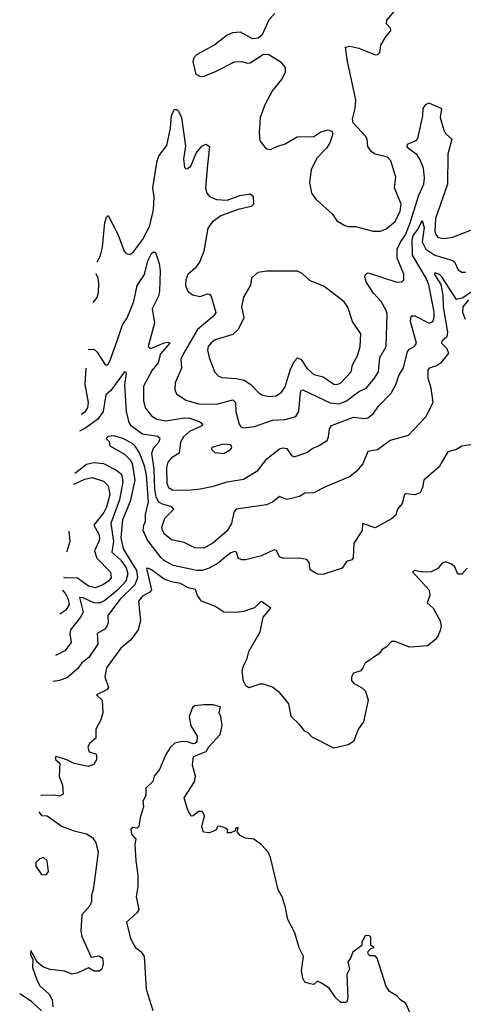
# Model space of a CAD drawing. Extents: x 1603745 to 1745082, y 385868 to 533966.
# Tile 23 of 256: x 1606634 to 1609094, y 417670 to 423127. Entities that reach past the tile are written whole.
import ezdxf

# ---------------------------------------------------------------- set-up
doc = ezdxf.new("R2010")
doc.units = 0

msp = doc.modelspace()

# ---------------------------------------------------------------- linework, layer by layer
at = {"layer": '0CON20XD'}
for points in [[(1608635, 421954.5), (1608665, 421967.3), (1608715, 422008.9), (1608742.7, 422065), (1608748.5, 422105), (1608711.1, 422195), (1608719.2, 422255), (1608692.5, 422345), (1608673.8, 422365), (1608605, 422381.1), (1608585, 422394.4), (1608563.9, 422423.9), (1608560, 422465), (1608552.1, 422482.1), (1608482, 422555), (1608478.6, 422575), (1608494.5, 422635.5), (1608497.8, 422682.2), (1608451.2, 422895), (1608440, 422975), (1608465, 422980), (1608515, 422970), (1608607, 422933), (1608620, 422935), (1608630, 422945), (1608636.7, 422985), (1608666, 423035), (1608691.4, 423065), (1608689.4, 423079.4), (1608667.1, 423105), (1608668.6, 423125), (1608723.4, 423186.6)], [(1608048.3, 423161.7), (1608014.4, 423125.6), (1607977.5, 423042.5), (1607956.1, 423023.9), (1607925, 423021.2), (1607857.9, 423057.9), (1607813.3, 423055), (1607785, 423041.1), (1607715, 422988.5), (1607615, 422932.9), (1607599.4, 422915), (1607594.5, 422895), (1607611.2, 422825), (1607635, 422812), (1607655, 422814), (1607715, 422837.5), (1607825, 422894), (1607865, 422896.2), (1607895, 422886.2), (1607911.7, 422888.3), (1607985, 422936.7), (1608015, 422933.3), (1608078.8, 422895), (1608105, 422862.5), (1608106, 422835), (1608086, 422795), (1608035, 422734.2), (1607992.2, 422655), (1607966.9, 422585), (1607961.7, 422501.7), (1607965.8, 422455), (1608001.2, 422411.2), (1608025, 422408), (1608058.8, 422425), (1608105, 422439.4), (1608172.2, 422477.8), (1608265, 422479.2), (1608304.3, 422505.7), (1608345, 422515.8), (1608365, 422508.8), (1608370, 422495), (1608354.2, 422445), (1608334.3, 422415), (1608280.5, 422359.5), (1608250.4, 422295), (1608241.5, 422225), (1608251.9, 422165), (1608275, 422131.4), (1608368.8, 422048.8), (1608393, 422013), (1608435.8, 421985.8), (1608455, 421980), (1608495, 421980.8), (1608594.6, 421954.6), (1608635, 421954.5)], [(1607064.2, 421784.8), (1607079.1, 421815), (1607093.6, 421866.4), (1607106.3, 422003.7), (1607115, 422032.5), (1607125, 422042.5), (1607178, 421938), (1607213.1, 421845), (1607225, 421831.4), (1607245, 421825.6), (1607265, 421840), (1607315, 421906.5), (1607356.1, 421985), (1607376.6, 422075), (1607378.8, 422145), (1607372.5, 422195), (1607396.7, 422345), (1607407.3, 422375), (1607449.7, 422430.3), (1607469.6, 422525), (1607475.7, 422594.3), (1607490.7, 422629.3), (1607505, 422630), (1607515, 422620), (1607531.5, 422585), (1607553.2, 422426.8), (1607541.4, 422355), (1607547.7, 422307.7), (1607555, 422300), (1607565, 422302), (1607582, 422315), (1607612, 422388), (1607643.7, 422426.3), (1607665, 422436.5), (1607686.7, 422425), (1607675, 422323.3), (1607663.9, 422193.9), (1607671.1, 422165), (1607686.9, 422146.9), (1607725, 422129.6), (1607785, 422127.3), (1607855, 422152.3), (1607912.5, 422162.5), (1607928.3, 422148.3), (1607930, 422105), (1607917.8, 422092.2), (1607845, 422074.6), (1607749.6, 422040.4), (1607700.4, 422005), (1607677.6, 421972.4), (1607654.4, 421845), (1607633.5, 421786.5), (1607608, 421752), (1607566.1, 421713.9), (1607554.6, 421685), (1607553.8, 421655), (1607565, 421624), (1607591.2, 421601.2), (1607635, 421593.5), (1607675, 421606.9), (1607686, 421605), (1607695, 421593.3), (1607721.1, 421505), (1607710, 421485), (1607619.7, 421410.3), (1607542.9, 421277.1), (1607527.5, 421245), (1607530.9, 421195), (1607496.4, 421115), (1607494.5, 421075), (1607502.9, 421052.9), (1607555, 421018.9), (1607625, 420998.6), (1607725, 420995.3), (1607815, 421020.9), (1607830.4, 421005), (1607832.9, 420955), (1607850.6, 420885), (1607860.7, 420870.7), (1607874.4, 420864.4), (1607935, 420873.1), (1608035, 420908.2), (1608105, 420910.4), (1608165, 420928.5), (1608181.3, 420955), (1608191, 421059), (1608195, 421071.4), (1608203.6, 421076.4), (1608355, 421003.9), (1608405, 420997.5), (1608445, 421015.3), (1608512.5, 421065), (1608555, 421084.6), (1608598.2, 421135), (1608623, 421175), (1608631.6, 421255), (1608666, 421315), (1608670.8, 421495), (1608666.7, 421515), (1608638.7, 421565), (1608595, 421611.1), (1608554.6, 421675), (1608546.7, 421705), (1608552.8, 421717.2), (1608565.7, 421724.3), (1608725, 421672.2), (1608752.5, 421675), (1608764.2, 421685.8), (1608764, 421716), (1608726.4, 421805), (1608727.5, 421855), (1608745.2, 421894.8), (1608773, 421935), (1608797.4, 421995), (1608847, 422155), (1608873.8, 422215), (1608878, 422248), (1608872.8, 422305), (1608853.1, 422353.1), (1608837.4, 422377.4), (1608792.1, 422412.1), (1608783.1, 422425), (1608785, 422437.5), (1608832.1, 422457.9), (1608841.1, 422468.9), (1608868.5, 422595), (1608870.6, 422635), (1608885, 422657.5), (1608903.2, 422666.8), (1608972.9, 422635), (1608965.3, 422585), (1608985, 422514), (1608995, 422496.9), (1609030.5, 422465), (1609008.6, 422381.4), (1609005.7, 422215), (1608938.9, 422025), (1608935.3, 421955), (1608942.4, 421932.4), (1608955, 421919.6), (1608985, 421913.5), (1609035, 421922.2), (1609171.9, 421975)], [(1607012.6, 421298.3), (1607015, 421299.6), (1607045, 421300), (1607063.6, 421285), (1607105, 421218), (1607115, 421212.9), (1607125, 421218), (1607134.4, 421235), (1607175, 421347.1), (1607204.6, 421435), (1607229.6, 421475), (1607267.4, 421565), (1607285, 421654), (1607326.4, 421715), (1607345, 421790.8), (1607365, 421832), (1607375, 421840), (1607387.1, 421837.1), (1607407.1, 421775), (1607412.1, 421735), (1607408.4, 421625), (1607402.7, 421595), (1607368.2, 421525), (1607380.4, 421445), (1607345.8, 421315.8), (1607355, 421306), (1607365, 421306.9), (1607435.4, 421335.4), (1607455, 421339.5), (1607465.6, 421335), (1607414.3, 421275.7), (1607401.4, 421225), (1607368.7, 421185), (1607320.3, 421095), (1607320, 421015), (1607328.8, 420975), (1607365, 420931.8), (1607395, 420913.3), (1607445, 420902.9), (1607545, 420921), (1607575, 420918.4), (1607630.9, 420900.8), (1607649.2, 420885), (1607639.4, 420875), (1607575, 420844.1), (1607542, 420815), (1607524.7, 420785), (1607518.5, 420725), (1607475, 420699.1), (1607455.3, 420674.7), (1607448.4, 420645), (1607448.9, 420558.9), (1607458.2, 420535), (1607481.2, 420521.2), (1607565, 420518.8), (1607633.6, 420526.3), (1607708.7, 420541.3), (1607785, 420566.5), (1607875, 420581.1), (1607955, 420629.1), (1608005, 420692.2), (1608075, 420748.6), (1608095, 420754.3), (1608115, 420750), (1608141.8, 420711.8), (1608155, 420703.3), (1608225, 420728.8), (1608258.5, 420751.5), (1608287.5, 420762.5), (1608338.9, 420795), (1608346.9, 420815), (1608351.1, 420858.9), (1608362.8, 420877.2), (1608485, 420924.6), (1608545, 420916.5), (1608565, 420920), (1608595, 420944.4), (1608622.5, 420985), (1608693, 421057), (1608721.2, 421108.8), (1608735.6, 421155), (1608762.6, 421197.4), (1608785, 421287.5), (1608797.5, 421302.5), (1608823.8, 421316.2), (1608834.5, 421335), (1608801, 421455), (1608804.7, 421485.3), (1608825, 421485.8), (1608904.4, 421445.6), (1608925.4, 421455), (1608932.7, 421477.3), (1608932.3, 421507.7), (1608902.4, 421657.6), (1608888.4, 421695), (1608812.1, 421822.1), (1608809.8, 421910.2), (1608815, 421930.2), (1608841.9, 421965), (1608865, 422013.8), (1608876.2, 421975), (1608865.5, 421895), (1608885, 421855.8), (1608935, 421821.7), (1609035, 421792.9), (1609044.7, 421784.7), (1609065, 421740), (1609085, 421727.8), (1609105, 421728.1)], [(1609135, 421615.5), (1609087.2, 421582.8), (1609055, 421576.8), (1608975, 421702.3), (1608961.9, 421715), (1608936.4, 421723.6), (1608934.7, 421715), (1608968.8, 421658.8), (1608980.9, 421600.9), (1608982.5, 421535), (1609005.5, 421394.5), (1609001.3, 421368.7), (1608974.7, 421345), (1608973.2, 421335), (1609002.5, 421305), (1609011.4, 421278.6), (1608966.6, 421223.4), (1608945, 421209.1), (1608905, 421195.5), (1608897.5, 421185), (1608897.7, 421142.3), (1608913.7, 421086.3), (1608923.8, 421006.2), (1608885.5, 420925), (1608787, 420823), (1608688.8, 420795), (1608617.6, 420742.4), (1608565, 420733.8), (1608536, 420665), (1608498.3, 420621.7), (1608466, 420595), (1608325, 420535.8), (1608265, 420504.2), (1608215, 420502.5), (1608185, 420484.2), (1608147.5, 420475), (1608115, 420467.1), (1608075, 420484.3), (1608035, 420453.1), (1608002.4, 420437.6), (1607835, 420414.4), (1607821.7, 420398.3), (1607807.5, 420335), (1607785, 420293.8), (1607705, 420226.2), (1607655, 420197.3), (1607605, 420199.6), (1607545, 420228.7), (1607475, 420244.1), (1607437.5, 420275), (1607425.4, 420295), (1607422.4, 420315), (1607438.7, 420365), (1607488.6, 420415), (1607477.5, 420427.5), (1607425, 420441.1), (1607405, 420453.2), (1607391.2, 420481.2), (1607383.3, 420525), (1607379.4, 420635), (1607366.7, 420725), (1607375, 420752.9), (1607405.9, 420785), (1607412.7, 420805), (1607397.5, 420817.5), (1607315, 420829.2), (1607253.3, 420875), (1607241.7, 420895), (1607225.2, 420955), (1607216.7, 421103.3), (1607226.2, 421166.2), (1607224, 421174), (1607215, 421174.4), (1607138.7, 421071.3), (1607111.5, 421048.5), (1607096.3, 420955), (1607067.8, 420912.2), (1606995, 420861), (1606964.6, 420845.6)], [(1607040.4, 421560.1), (1607062.8, 421587.2), (1607071.1, 421615), (1607073.3, 421665), (1607068.2, 421695), (1607057.3, 421719)], [(1608015, 421038.4), (1608055, 421042.5), (1608085, 421063.1), (1608105, 421092.2), (1608134.3, 421185), (1608155, 421231.9), (1608175, 421252.2), (1608195, 421243.5), (1608226.8, 421195), (1608265, 421160.8), (1608317, 421147), (1608375, 421107.7), (1608395, 421105.4), (1608415, 421113.6), (1608471.8, 421175), (1608479.5, 421215), (1608506.5, 421263.5), (1608522.5, 421315), (1608525, 421386.2), (1608480, 421455), (1608453.1, 421533.1), (1608433.3, 421563.3), (1608320.2, 421650.2), (1608245, 421678.8), (1608200.8, 421720.8), (1608175, 421733.8), (1608005, 421734), (1607955, 421726), (1607918.8, 421695), (1607914.3, 421655), (1607875, 421588.8), (1607864.5, 421535), (1607875.7, 421475), (1607845, 421410.8), (1607815, 421381.8), (1607717.3, 421352.7), (1607695, 421336.5), (1607679.6, 421315), (1607674.6, 421295), (1607684.5, 421255), (1607714.6, 421174.6), (1607733.9, 421153.9), (1607755, 421144.6), (1607835, 421138.3), (1607878.3, 421128.3), (1607915.9, 421105.9), (1607958.9, 421058.9), (1607977.1, 421047.1), (1608015, 421038.4)], [(1609105.8, 421465), (1609091.7, 421505), (1609092.7, 421535), (1609124.2, 421575)], [(1606974.8, 420941.7), (1606977.7, 420942.3), (1606998.2, 420955), (1607011.8, 420975), (1607014.7, 421005.3), (1606997.1, 421105), (1607001.6, 421195)], [(1609135, 420770), (1609085, 420763.8), (1609055.6, 420744.4), (1609007.5, 420732.5), (1608978.3, 420681.7), (1608960.6, 420649.4), (1608873.8, 420575), (1608867.5, 420535), (1608853.8, 420505), (1608825, 420494), (1608775, 420500), (1608766.7, 420495), (1608754.4, 420445), (1608729.4, 420415), (1608718.7, 420381.3), (1608695, 420360), (1608605, 420311.4), (1608533.8, 420335), (1608532.9, 420295), (1608486.4, 420225), (1608482.5, 420145), (1608475, 420133.3), (1608446.2, 420123.8), (1608422.7, 420087.3), (1608315, 420052), (1608285, 420053.8), (1608245, 420077.5), (1608238.3, 420118.3), (1608225.7, 420135.7), (1608185, 420143.3), (1608095, 420140), (1608075, 420150), (1608057.1, 420185), (1608045, 420189.4), (1607975, 420155.8), (1607885, 420133.3), (1607865, 420133.3), (1607845, 420142.5), (1607836.2, 420175), (1607825, 420179.4), (1607805, 420171.2), (1607761.8, 420138.2), (1607734.6, 420115), (1607685, 420086.8), (1607645, 420074.7), (1607615.8, 420074.2), (1607485, 420101.6), (1607435, 420128.7), (1607418.4, 420145), (1607343, 420243), (1607319.3, 420295), (1607321.4, 420325), (1607332, 420348), (1607330.8, 420385), (1607347.9, 420455), (1607336.7, 420605), (1607325.1, 420655), (1607297.2, 420727.2), (1607275, 420763.3), (1607255, 420780), (1607206, 420805), (1607155, 420820), (1607125, 420817.5), (1607113.8, 420805), (1607129.2, 420789.2), (1607133.8, 420765), (1607215, 420719.3), (1607245, 420690), (1607257.2, 420667.1), (1607272.6, 420575), (1607246.2, 420456.2), (1607203, 420355), (1607195.3, 420254.7), (1607207.4, 420195), (1607281, 420075), (1607286.5, 420035), (1607272.9, 419995), (1607191, 419915), (1607122.5, 419825), (1607123.8, 419785), (1607116.8, 419765), (1607105, 419749.1), (1607062.5, 419725), (1607067.6, 419665), (1607017.7, 419592.3), (1606978, 419562), (1606955, 419528.8), (1606898.1, 419481.9), (1606855, 419465.3), (1606817.4, 419458.6)], [(1607765, 420722.2), (1607803.3, 420745), (1607810, 420755), (1607805, 420770), (1607760, 420775), (1607700, 420755), (1607698, 420745), (1607715, 420727.5), (1607765, 420722.2)], [(1606940, 420614.3), (1606945, 420617.1), (1607005, 420662.9), (1607045, 420672.7), (1607097.6, 420667.6), (1607170.9, 420630.9), (1607197.5, 420607.5), (1607205.6, 420565), (1607188, 420465), (1607139.2, 420335), (1607153.8, 420235), (1607144.3, 420175), (1607195, 420131.7), (1607225, 420088.2), (1607233.4, 420055), (1607222.2, 420015), (1607176.4, 419965), (1607105, 419907.6), (1607076.4, 419893.6), (1607045, 419894.8), (1606985, 419923), (1606964.8, 419925.2), (1606986.6, 419843.4), (1606971.6, 419815), (1606916, 419745), (1606911.3, 419725), (1606919.6, 419675), (1606885, 419629.2), (1606832.6, 419602.1)], [(1606933.6, 420553.4), (1606995, 420580.6), (1607035, 420589.7), (1607098.4, 420568.4), (1607124.1, 420544.1), (1607133.3, 420495), (1607115.5, 420425), (1607100, 420395), (1607045.3, 420325), (1607072.2, 420275), (1607076.4, 420255), (1607073.4, 420235), (1607047.7, 420182.3), (1607061.7, 420141.7), (1607137.5, 420065), (1607140.9, 420035), (1607125.4, 420015), (1607095, 419994.2), (1607055, 419978.6), (1607015, 419987.8), (1606955, 420032.5), (1606885, 420033.3), (1606878.6, 420035.1)], [(1606905.9, 420292.3), (1606912.2, 420235), (1606895, 420178.8), (1606893.6, 420176.7)], [(1609115, 420086.7), (1609086.1, 420053.9), (1609064, 420054), (1609045.8, 420095), (1609025, 420110.6), (1608995, 420122), (1608975.7, 420114.3), (1608952, 420085), (1608915, 420067.3), (1608865, 420065.3), (1608825, 420074.2), (1608812.7, 420067.3), (1608904.4, 419965), (1608907.8, 419935), (1608894, 419895), (1608926.9, 419865), (1608965.8, 419795), (1608970, 419765), (1608965, 419742.5), (1608955, 419713.3), (1608938.7, 419691.3), (1608895, 419657.5), (1608825, 419650.8), (1608795, 419650), (1608715, 419681.2), (1608695, 419680), (1608665, 419648.8), (1608643.4, 419636.6), (1608625, 419612), (1608549.4, 419560.6), (1608535.6, 419535), (1608525, 419518), (1608485.5, 419504.5), (1608472.9, 419485), (1608474.3, 419465), (1608485, 419449.2), (1608535, 419422), (1608551.2, 419405), (1608566, 419355), (1608540, 419235), (1608513, 419197), (1608484, 419126), (1608455, 419108.8), (1608375, 419088.8), (1608255, 419150), (1608232.5, 419175), (1608214.1, 419184.1), (1608185, 419221.2), (1608138.8, 419265), (1608126.2, 419335), (1608076.4, 419396.4), (1608035, 419427.5), (1607985, 419443.3), (1607965, 419443.3), (1607905, 419423.3), (1607887.5, 419435), (1607875, 419460), (1607868.1, 419515), (1607874.5, 419545), (1607894.2, 419585.8), (1607904.8, 419625), (1607967.1, 419735), (1607984, 419816), (1608025.4, 419865), (1607975, 419903.1), (1607965, 419897.1), (1607935, 419867.8), (1607875, 419846.8), (1607835, 419841.3), (1607765, 419843.9), (1607716.4, 419876.4), (1607642.5, 419905), (1607618.8, 419935), (1607608.8, 419968.8), (1607568.2, 419978.2), (1607525, 420001.8), (1607475, 420010.9), (1607435, 420026), (1607365, 420077.5), (1607345, 420087.5), (1607337.5, 420085), (1607363.8, 419966.2), (1607356.2, 419953.8), (1607315, 419931.2), (1607292, 419905), (1607304.5, 419795), (1607290, 419745), (1607249.8, 419690.2), (1607195, 419644.4), (1607114.4, 419535), (1607105.6, 419485), (1607125.5, 419425), (1607116.8, 419413.2), (1607060, 419385), (1607090.6, 419355), (1607095.4, 419285), (1607083.9, 419246.1), (1607055.8, 419195), (1607056, 419145), (1607020, 419115), (1607011.8, 419095), (1607018.5, 419068.5), (1607055, 419057.5), (1607060, 419050), (1607059.2, 419025), (1607045, 418998.8), (1607015, 418988.6), (1606935, 419004.4), (1606895, 419024.6), (1606835, 419042.5), (1606830.5, 419035), (1606834.5, 419025), (1606856.1, 419006.1), (1606853.2, 418933.2), (1606870.6, 418885), (1606875.7, 418834.3), (1606855, 418822.5), (1606825, 418828.6), (1606755, 418827.1), (1606750.3, 418826.4)], [(1606871.1, 419964.8), (1606887.8, 419945), (1606903.4, 419915), (1606907.7, 419885), (1606890.4, 419855), (1606857, 419832.2)], [(1607602.3, 418902.3), (1607609.2, 418935), (1607591.5, 418995), (1607597.1, 419042.9), (1607668.2, 419071.8), (1607683.3, 419096.7), (1607745.2, 419165), (1607756.6, 419215), (1607749.4, 419265), (1607740.2, 419285), (1607747.6, 419317.6), (1607705, 419328.8), (1607655, 419330.3), (1607605, 419324.1), (1607592.5, 419315), (1607572.7, 419265), (1607582.8, 419212.8), (1607618.5, 419155), (1607615.5, 419125), (1607605.3, 419114.7), (1607595, 419113.6), (1607565, 419124.4), (1607535, 419125.7), (1607493.7, 419116.3), (1607469.2, 419095), (1607443.8, 419055), (1607408.3, 418971.7), (1607380, 418935), (1607372.5, 418905), (1607333, 418867), (1607333, 418827), (1607317.5, 418795), (1607321.2, 418765), (1607301.2, 418705), (1607293.9, 418656.1), (1607285, 418646.7), (1607260.6, 418649.4), (1607249.2, 418640.8), (1607253.5, 418613.5), (1607278, 418585), (1607272.5, 418555), (1607278.5, 418465), (1607289.5, 418385), (1607288.6, 418325), (1607279.4, 418265), (1607294.4, 418195), (1607283.8, 418176.2), (1607226, 418125), (1607248.5, 418035), (1607275.8, 417985), (1607305, 417962.5), (1607324.2, 417934.2), (1607335, 417753.3), (1607371.2, 417635)], [(1608796.2, 417625), (1608774.1, 417674.1), (1608745, 417693.8), (1608725, 417716.7), (1608685, 417740), (1608665, 417767.5), (1608616.1, 417926.1), (1608605, 417937.5), (1608575, 417937.5), (1608567.5, 417945), (1608565, 417960), (1608581.7, 417978.3), (1608600, 417985), (1608580, 417995), (1608581.7, 418041.7), (1608571.7, 418051.7), (1608550, 418050), (1608530, 418015), (1608530, 417995), (1608480.7, 417959.3), (1608467.5, 417925), (1608452.5, 417905), (1608463.3, 417865), (1608447.5, 417835), (1608452.5, 417705), (1608445, 417680), (1608415, 417680), (1608385, 417707.5), (1608349.3, 417759.3), (1608307, 417787), (1608285, 417797.5), (1608265, 417780), (1608245, 417783.3), (1608215, 417793.3), (1608203.8, 417815), (1608196.2, 417855), (1608206.7, 417935), (1608183.6, 417983.6), (1608159.4, 418065), (1608120.5, 418140.5), (1608107, 418207), (1608088.6, 418265), (1608067.5, 418305), (1608025, 418482.5), (1608012.1, 418512.1), (1607975, 418553.3), (1607932.5, 418585), (1607885, 418590), (1607856.1, 418606.1), (1607840, 418625), (1607845, 418650), (1607830, 418645), (1607828.3, 418631.7), (1607805, 418620), (1607785, 418620), (1607787.5, 418635), (1607780, 418645), (1607745, 418657.5), (1607730, 418655), (1607723, 418637), (1607705, 418626.7), (1607685, 418620), (1607653.8, 418623.8), (1607644.2, 418654.2), (1607658, 418715), (1607651.2, 418731.2), (1607645, 418738.8), (1607625, 418737.5), (1607596.2, 418715), (1607585, 418712.9), (1607565.6, 418745), (1607546, 418815), (1607602.3, 418902.3)], [(1606740.7, 418736.5), (1606755, 418715.7), (1606786.2, 418715), (1606868.8, 418655), (1606935, 418631.1), (1607004, 418615), (1607036.9, 418595), (1607055.6, 418565), (1607068.6, 418515), (1607055.7, 418415), (1607042, 418305), (1607031.1, 418275), (1607031.7, 418238.3), (1607022.5, 418215), (1606977.9, 418165), (1606972.9, 418075), (1606979.2, 418045), (1607030.7, 417930.7), (1607075, 417937.5), (1607092.5, 417925), (1607096.2, 417895), (1607090, 417865), (1607077, 417853), (1607046.4, 417853.6), (1607015, 417872.5), (1606955.9, 417844.1), (1606925, 417836.2), (1606883.1, 417853.1), (1606803.4, 417863.4), (1606765, 417875.7), (1606732.3, 417902.3), (1606695, 417967.5), (1606694.4, 417945), (1606707.5, 417917.5), (1606704.6, 417874.6), (1606730, 417800), (1606745, 417772.5), (1606796.7, 417725), (1606813.3, 417695), (1606817.5, 417655)], [(1606775, 418386.7), (1606785, 418393.3), (1606793.3, 418405), (1606786.7, 418465), (1606765, 418483.3), (1606745, 418476.7), (1606723.9, 418456.1), (1606723.3, 418435), (1606755, 418390), (1606775, 418386.7)], [(1606754.2, 417634.2), (1606700, 417685), (1606633.8, 417728.6)]]:
    msp.add_lwpolyline(points, dxfattribs=at)

doc.saveas('drawing.dxf')
